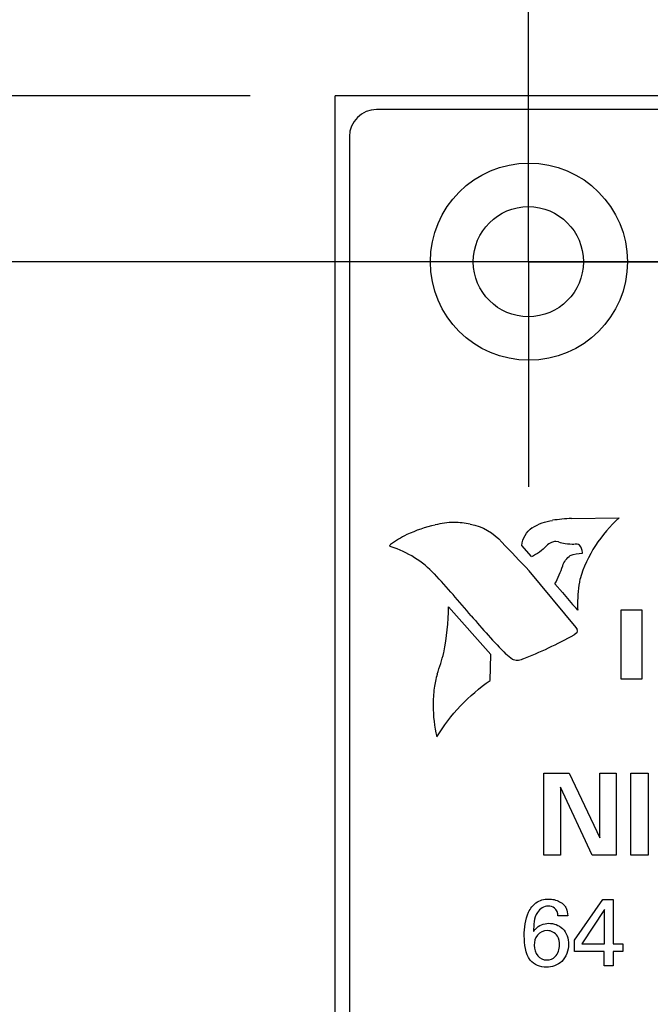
# Model space of a CAD drawing. Header units: inches. Extents: x 0 to 22, y 0 to 17.
# Tile 8 of 22: x 5.285 to 5.749, y 10.243 to 10.967. Entities that reach past the tile are written whole.
import ezdxf

# ---------------------------------------------------------------- set-up
doc = ezdxf.new("R2010")
doc.units = ezdxf.units.IN
doc.header["$LTSCALE"] = 1.21
doc.header["$MEASUREMENT"] = 0
doc.linetypes.add('CENTER', pattern=[0.6, 0.375, -0.075, 0.075, -0.075])
doc.layers.get('0').update_dxf_attribs({"linetype": 'CONTINUOUS'})
doc.layers.add('DEFAULT_1', color=7, linetype='CENTER')
doc.layers.add('DIMENSIONS', color=7, linetype='CONTINUOUS')
doc.styles.get("Standard").update_dxf_attribs({"font": 'txt', "width": 0.8})
doc.dimstyles.new('DIMSTYLE_1', dxfattribs={"dimtxt": 0.125, "dimasz": 0.18, "dimexe": 0.125, "dimexo": 0.0625, "dimgap": 0.0625, "dimtad": 0, "dimtih": 1, "dimtoh": 1, "dimzin": 4, "dimdsep": 46, "dimtxsty": 'STANDARD', "dimblk": '_FILLED', "dimblk1": '_FILLED', "dimblk2": '_FILLED', "dimcen": 0.09, "dimadec": 0, "dimazin": 0, "dimtp": 0.005, "dimtm": 0.005, "dimtfac": 1, "dimtofl": 0, "dimtmove": 0, "dimatfit": 3, "dimldrblk": '_FILLED', "dimfxl": 1, "dimtolj": 1, "dimtzin": 4, "dimarcsym": 0})

# ---------------------------------------------------------------- blocks, each defined once
blk = doc.blocks.new('_FILLED')
at = {"color": 0, "linetype": 'BYBLOCK'}
blk.add_solid([(0, 0), (-1, 0.1736), (-1, -0.1736)], dxfattribs=at)
blk = doc.blocks.new('*D11')
at = {"layer": 'DIMENSIONS', "color": 2, "linetype": 'CONTINUOUS'}
for p, q in [((5.79948, 10.78924), (4.61205, 10.78924)), ((4.73705, 10.78924), (4.73705, 10.20724)), ((4.73705, 9.37524), (4.73705, 9.95724)), ((5.72002, 9.37524), (4.61205, 9.37524))]:
    blk.add_line(p, q, dxfattribs=at)
at = {"layer": 'DIMENSIONS', "color": 2, "linetype": 'CONTINUOUS', "xscale": 0.18, "yscale": 0.18, "zscale": 0.18}
for p, rotation in [((4.73705, 10.78924), 90), ((4.73705, 9.37524), 270)]:
    blk.add_blockref('_FILLED', p, dxfattribs=dict(at, rotation=rotation))
at = {"layer": 'DIMENSIONS', "color": 2, "linetype": 'CONTINUOUS', "insert": (4.73705, 10.14474), "char_height": 0.125, "width": 1.125, "attachment_point": 2, "line_spacing_factor": 0.9}
blk.add_mtext('1.41{\\Ftxt.shx;\\W1.000000;\\H0.125000; }[35.9]', dxfattribs=at)
blk = doc.blocks.new('*D12')
at = {"layer": 'DIMENSIONS', "color": 2, "linetype": 'CONTINUOUS'}
for p, q in [((3.98705, 11.40048), (3.86955, 11.40048)), ((3.98705, 10.91124), (3.98705, 11.40048)), ((5.45459, 10.91124), (3.86205, 10.91124)), ((5.79948, 10.78924), (3.86205, 10.78924)), ((3.98705, 10.78924), (3.98705, 10.42924))]:
    blk.add_line(p, q, dxfattribs=at)
at = {"layer": 'DIMENSIONS', "color": 2, "linetype": 'CONTINUOUS', "xscale": 0.18, "yscale": 0.18, "zscale": 0.18}
for p, rotation in [((3.98705, 10.91124), 270), ((3.98705, 10.78924), 90)]:
    blk.add_blockref('_FILLED', p, dxfattribs=dict(at, rotation=rotation))
at = {"layer": 'DIMENSIONS', "color": 2, "linetype": 'CONTINUOUS', "insert": (3.80705, 11.46298), "char_height": 0.125, "width": 0.925, "attachment_point": 3, "line_spacing_factor": 0.9}
blk.add_mtext('.12{\\Ftxt.shx;\\W1.000000;\\H0.125000; }[3.1]', dxfattribs=at)
blk = doc.blocks.new('*D14')
at = {"layer": 'DIMENSIONS', "color": 2, "linetype": 'CONTINUOUS'}
for p, q in [((5.72159, 10.78924), (7.18009, 10.78924)), ((7.05509, 10.78924), (7.05509, 8.97824)), ((7.05509, 6.91724), (7.05509, 8.72824)), ((6.17959, 6.91724), (7.18009, 6.91724))]:
    blk.add_line(p, q, dxfattribs=at)
at = {"layer": 'DIMENSIONS', "color": 2, "linetype": 'CONTINUOUS', "xscale": 0.18, "yscale": 0.18, "zscale": 0.18}
for p, rotation in [((7.05509, 10.78924), 90), ((7.05509, 6.91724), 270)]:
    blk.add_blockref('_FILLED', p, dxfattribs=dict(at, rotation=rotation))
at = {"layer": 'DIMENSIONS', "color": 2, "linetype": 'CONTINUOUS', "insert": (7.05509, 8.91574), "char_height": 0.125, "width": 1.125, "attachment_point": 2, "line_spacing_factor": 0.9}
blk.add_mtext('3.87{\\Ftxt.shx;\\W1.000000;\\H0.125000; }[98.3]', dxfattribs=at)
blk = doc.blocks.new('*D15')
at = {"layer": 'DIMENSIONS', "color": 2, "linetype": 'CONTINUOUS'}
for p, q in [((5.51709, 10.97374), (5.51709, 11.78624)), ((5.65909, 10.85174), (5.65909, 11.78624)), ((5.51709, 11.66124), (5.15922, 11.66124)), ((5.65909, 11.66124), (6.01909, 11.66124))]:
    blk.add_line(p, q, dxfattribs=at)
at = {"layer": 'DIMENSIONS', "color": 2, "linetype": 'CONTINUOUS', "xscale": 0.18, "yscale": 0.18, "zscale": 0.18}
blk.add_blockref('_FILLED', (5.51709, 11.66124), dxfattribs=at)
at = {"layer": 'DIMENSIONS', "color": 2, "linetype": 'CONTINUOUS', "xscale": 0.18, "yscale": 0.18, "zscale": 0.18, "rotation": 180}
blk.add_blockref('_FILLED', (5.65909, 11.66124), dxfattribs=at)
at = {"layer": 'DIMENSIONS', "color": 2, "linetype": 'CONTINUOUS', "insert": (5.09672, 11.72374), "char_height": 0.125, "width": 0.925, "attachment_point": 3, "line_spacing_factor": 0.9}
blk.add_mtext('.14{\\Ftxt.shx;\\W1.000000;\\H0.125000; }[3.6]', dxfattribs=at)
blk = doc.blocks.new('*D16')
at = {"layer": 'DIMENSIONS', "color": 2, "linetype": 'CONTINUOUS'}
for p, q in [((5.65909, 10.85174), (5.65909, 12.53624)), ((6.11709, 6.97974), (6.11709, 12.53624)), ((5.65909, 12.41124), (5.25434, 12.41124)), ((6.11709, 12.41124), (6.47709, 12.41124))]:
    blk.add_line(p, q, dxfattribs=at)
at = {"layer": 'DIMENSIONS', "color": 2, "linetype": 'CONTINUOUS', "xscale": 0.18, "yscale": 0.18, "zscale": 0.18}
blk.add_blockref('_FILLED', (5.65909, 12.41124), dxfattribs=at)
at = {"layer": 'DIMENSIONS', "color": 2, "linetype": 'CONTINUOUS', "xscale": 0.18, "yscale": 0.18, "zscale": 0.18, "rotation": 180}
blk.add_blockref('_FILLED', (6.11709, 12.41124), dxfattribs=at)
at = {"layer": 'DIMENSIONS', "color": 2, "linetype": 'CONTINUOUS', "insert": (5.19184, 12.47374), "char_height": 0.125, "width": 1.025, "attachment_point": 3, "line_spacing_factor": 0.9}
blk.add_mtext('.46{\\Ftxt.shx;\\W1.000000;\\H0.125000; }[11.6]', dxfattribs=at)

msp = doc.modelspace()

# ---------------------------------------------------------------- linework, layer by layer
at = {"color": 7, "linetype": 'CONTINUOUS'}
for p, q in [((5.51709, 5.77333), (5.51709, 10.91124)), ((6.30509, 10.91124), (5.51709, 10.91124)), ((5.87702, 10.90124), (5.54749, 10.90124)), ((5.52749, 10.88124), (5.52749, 6.81124))]:
    msp.add_line(p, q, dxfattribs=at)
at = {"color": 40, "linetype": 'CONTINUOUS'}
for p, q in [((5.69088, 10.60026), (5.72598, 10.60086)), ((5.68117, 10.58317), (5.67919, 10.58346)), ((5.66128, 10.57227), (5.65418, 10.58056)), ((5.69877, 10.5747), (5.6988, 10.57537)), ((5.65955, 10.56184), (5.69405, 10.52008)), ((5.6841, 10.54597), (5.67865, 10.55224)), ((5.63139, 10.50026), (5.60047, 10.5354)), ((5.69549, 10.53298), (5.69413, 10.53439)), ((5.72726, 10.48222), (5.72726, 10.53325)), ((5.72726, 10.53325), (5.74264, 10.53325)), ((5.74264, 10.53325), (5.74264, 10.48222)), ((5.69408, 10.52008), (5.69492, 10.51859)), ((5.69487, 10.51783), (5.69473, 10.51618)), ((5.69484, 10.51865), (5.69487, 10.51783)), ((5.69479, 10.51616), (5.6928, 10.51468)), ((5.63101, 10.48125), (5.63139, 10.50026)), ((5.74264, 10.48222), (5.72726, 10.48222)), ((5.67054, 10.35271), (5.67054, 10.41292)), ((5.67054, 10.41292), (5.68919, 10.41292)), ((5.68919, 10.41292), (5.71176, 10.36553)), ((5.71176, 10.36553), (5.71176, 10.41292)), ((5.71176, 10.41292), (5.72376, 10.41292)), ((5.72376, 10.41292), (5.72376, 10.35271)), ((5.73437, 10.35271), (5.73437, 10.41309)), ((5.73437, 10.41309), (5.74728, 10.41309)), ((5.74728, 10.41309), (5.74728, 10.35271)), ((5.6827, 10.40268), (5.6827, 10.35271)), ((5.70602, 10.35271), (5.6827, 10.40268)), ((5.6827, 10.35271), (5.67054, 10.35271)), ((5.72376, 10.35271), (5.70602, 10.35271)), ((5.74728, 10.35271), (5.73437, 10.35271)), ((5.69311, 10.29006), (5.71396, 10.32009)), ((5.71396, 10.32009), (5.72147, 10.32009)), ((5.72147, 10.32009), (5.72147, 10.28742)), ((5.688, 10.30806), (5.68084, 10.30806)), ((5.715, 10.31279), (5.69839, 10.28742)), ((5.715, 10.28742), (5.715, 10.31279)), ((5.69311, 10.28178), (5.69311, 10.29006)), ((5.69839, 10.28742), (5.715, 10.28742)), ((5.72147, 10.28742), (5.72849, 10.28742)), ((5.72849, 10.28742), (5.72849, 10.28178)), ((5.71479, 10.28178), (5.69311, 10.28178)), ((5.71479, 10.27136), (5.71479, 10.28178)), ((5.72147, 10.28178), (5.72147, 10.27136)), ((5.72849, 10.28178), (5.72147, 10.28178)), ((5.72147, 10.27136), (5.71479, 10.27136))]:
    msp.add_line(p, q, dxfattribs=at)
at = {"color": 7, "linetype": 'CONTINUOUS'}
for centre, radius in [((5.65949, 10.78924), 0.0725), ((5.65909, 10.78924), 0.0405)]:
    msp.add_circle(centre, radius, dxfattribs=at)
msp.add_arc((5.54749, 10.88124), 0.02, 90, 180, dxfattribs=at)
at = {"color": 40, "linetype": 'CONTINUOUS'}
for centre, radius, start, end in [((5.60447, 10.54368), 0.05375, 90.01524, 105.10969), ((5.60441, 10.5433), 0.05413, 77.27626, 89.9578), ((5.69598, 10.47453), 0.12593, 92.34709, 98.73675), ((5.61305, 10.4949), 0.10312, 102.60982, 114.84013), ((5.62464, 10.48423), 0.11787, 117.80767, 124.64234), ((3.70426, 8.72466), 2.68304, 43.21595, 43.83753), ((5.68905, 10.60468), 0.02294, 249.90272, 262.89476), ((5.69385, 10.65468), 0.07321, 264.01252, 269.24618), ((5.56481, 10.60921), 0.1273, 333.41409, 339.95865), ((4.98813, 10.0024), 0.82012, 39.93067, 42.79311), ((5.79508, 10.53748), 0.09978, 169.37834, 180.00752), ((5.84958, 10.67976), 0.21283, 218.97686, 223.08275), ((5.40431, 10.53868), 0.19618, 349.11859, 359.04356), ((5.82055, 10.53749), 0.12525, 180.01243, 182.07275), ((6.05182, 10.89483), 0.5683, 220.09244, 223.93813), ((5.51044, 10.85381), 0.38506, 291.99193, 298.26782), ((5.47052, 10.53217), 0.12994, 339.1113, 346.42413), ((5.71994, 10.45393), 0.13188, 166.01301, 170.54015), ((5.68602, 10.46285), 0.09701, 172.45294, 180.0612), ((5.68619, 10.46276), 0.09717, 180.01149, 193.70516)]:
    msp.add_arc(centre, radius, start, end, dxfattribs=at)
for points in [[(5.66199, 10.5935), (5.66642, 10.59639), (5.67168, 10.59828), (5.67694, 10.59887)], [(5.72598, 10.60086), (5.71257, 10.58914), (5.70217, 10.57297), (5.69709, 10.5559)], [(5.61634, 10.59613), (5.62511, 10.59471), (5.6338, 10.58978), (5.63956, 10.583)], [(5.65418, 10.58056), (5.65472, 10.58559), (5.65774, 10.59074), (5.66188, 10.59366)], [(5.6761, 10.58267), (5.67475, 10.58211), (5.67349, 10.58131), (5.67241, 10.58034)], [(5.67919, 10.58346), (5.67812, 10.58346), (5.67701, 10.5832), (5.67607, 10.5827)], [(5.55725, 10.58042), (5.55725, 10.58072), (5.55743, 10.58104), (5.55769, 10.58119)], [(5.55809, 10.57952), (5.55769, 10.57955), (5.55725, 10.58001), (5.55725, 10.58042)], [(5.59, 10.55948), (5.58141, 10.56864), (5.57008, 10.57576), (5.55809, 10.57952)], [(5.67241, 10.58031), (5.66937, 10.57687), (5.6655, 10.57404), (5.66131, 10.57217)], [(5.6899, 10.5731), (5.69264, 10.57418), (5.69564, 10.57477), (5.69858, 10.57477)], [(5.69682, 10.58083), (5.69572, 10.58131), (5.69449, 10.58156), (5.69329, 10.58156)], [(5.6988, 10.57537), (5.6988, 10.57728), (5.69806, 10.5793), (5.69682, 10.58075)], [(5.68434, 10.56558), (5.68524, 10.56856), (5.68734, 10.57136), (5.68996, 10.57304)], [(5.64734, 10.49673), (5.64565, 10.49782), (5.64407, 10.49908), (5.64259, 10.50045)], [(5.65098, 10.49583), (5.64974, 10.49583), (5.64847, 10.49613), (5.64737, 10.49669)], [(5.65469, 10.49676), (5.65357, 10.49616), (5.65225, 10.49583), (5.65098, 10.49583)], [(5.59173, 10.43974), (5.60166, 10.45598), (5.61532, 10.47041), (5.63098, 10.48122)], [(5.66047, 10.27553), (5.65682, 10.2804), (5.65609, 10.28717), (5.65609, 10.29326)], [(5.67236, 10.27032), (5.66803, 10.27032), (5.66311, 10.2721), (5.66047, 10.27553)]]:
    msp.add_open_spline(points, degree=3, dxfattribs=at)
for points, knots in [([(5.65609, 10.29326), (5.65609, 10.2992), (5.65699, 10.30836), (5.66422, 10.31872), (5.67068, 10.32044), (5.67389, 10.32044)], [0, 0, 0, 0, 0.49244, 0.734321, 1, 1, 1, 1]), ([(5.67354, 10.31522), (5.67056, 10.31522), (5.66288, 10.30982), (5.66314, 10.30128), (5.66291, 10.29645)], [0, 0, 0, 0, 0.382047, 1, 1, 1, 1]), ([(5.68084, 10.30806), (5.68081, 10.31014), (5.67925, 10.31429), (5.6752, 10.31522), (5.67354, 10.31522)], [0, 0, 0, 0, 0.555108, 1, 1, 1, 1]), ([(5.67389, 10.32044), (5.67531, 10.32044), (5.67952, 10.32005), (5.68353, 10.3179), (5.68543, 10.31585)], [0, 0, 0, 0, 0.336927, 1, 1, 1, 1]), ([(5.68543, 10.31585), (5.68599, 10.31519), (5.68756, 10.31285), (5.68793, 10.30998), (5.688, 10.30806)], [0, 0, 0, 0, 0.30959, 1, 1, 1, 1]), ([(5.66291, 10.29645), (5.66335, 10.2971), (5.66579, 10.30069), (5.67054, 10.30257), (5.6741, 10.30257)], [0, 0, 0, 0, 0.181167, 1, 1, 1, 1]), ([(5.6741, 10.30257), (5.67774, 10.30257), (5.6861, 10.29979), (5.68862, 10.29125), (5.68862, 10.28714)], [0, 0, 0, 0, 0.469826, 1, 1, 1, 1]), ([(5.67298, 10.29722), (5.67033, 10.29722), (5.66472, 10.29472), (5.66339, 10.28905), (5.66339, 10.28644)], [0, 0, 0, 0, 0.504248, 1, 1, 1, 1]), ([(5.68195, 10.28652), (5.68195, 10.28878), (5.68138, 10.29426), (5.67582, 10.29722), (5.67298, 10.29722)], [0, 0, 0, 0, 0.443596, 1, 1, 1, 1]), ([(5.66339, 10.28644), (5.66339, 10.28371), (5.66482, 10.27815), (5.6702, 10.2756), (5.67264, 10.2756)], [0, 0, 0, 0, 0.528465, 1, 1, 1, 1]), ([(5.68862, 10.28714), (5.68862, 10.28262), (5.68546, 10.27335), (5.67636, 10.27032), (5.67236, 10.27032)], [0, 0, 0, 0, 0.530875, 1, 1, 1, 1]), ([(5.67264, 10.2756), (5.67489, 10.2756), (5.68042, 10.27772), (5.68195, 10.28354), (5.68195, 10.28652)], [0, 0, 0, 0, 0.430379, 1, 1, 1, 1])]:
    msp.add_open_spline(points, degree=3, knots=knots, dxfattribs=at)
at = {"layer": 'DEFAULT_1', "color": 7, "linetype": 'CENTER'}
for q in [(5.65909, 10.95474), (5.49359, 10.78924), (5.65909, 10.62374), (5.82459, 10.78924)]:
    msp.add_line((5.65909, 10.78924), q, dxfattribs=at)

# ---------------------------------------------------------------- dimensions: what is measured, and where the dimension line sits
at = {"layer": 'DIMENSIONS', "color": 2, "linetype": 'CONTINUOUS'}
for base, p1, p2, picture, middle in [((6.11709, 12.41124), (5.65909, 10.78924), (6.11709, 6.91724), '*D16', (4.67934, 12.41124)), ((5.65909, 11.66124), (5.51709, 10.91124), (5.65909, 10.78924), '*D15', (4.63422, 11.66124))]:
    dim = msp.add_linear_dim(base=base, p1=p1, p2=p2, dimstyle='DIMSTYLE_1', dxfattribs=at)
    dim.commit()
    dim.dimension.update_dxf_attribs({"geometry": picture, "text_midpoint": middle, "dimtype": 160})
for base, p1, p2, angle, picture, middle in [((3.98705, 10.91124), (5.86198, 10.78924), (5.51709, 10.91124), 90, '*D12', (3.34455, 11.40048)), ((4.73705, 9.37524), (5.86198, 10.78924), (5.78252, 9.37524), 270, '*D11', (4.73705, 10.08224)), ((7.05509, 10.78924), (6.11709, 6.91724), (5.65909, 10.78924), 90, '*D14', (7.05509, 8.85324))]:
    dim = msp.add_linear_dim(base=base, p1=p1, p2=p2, angle=angle, dimstyle='DIMSTYLE_1', dxfattribs=at)
    dim.commit()
    dim.dimension.update_dxf_attribs({"geometry": picture, "text_midpoint": middle, "dimtype": 160})

doc.saveas('drawing.dxf')
